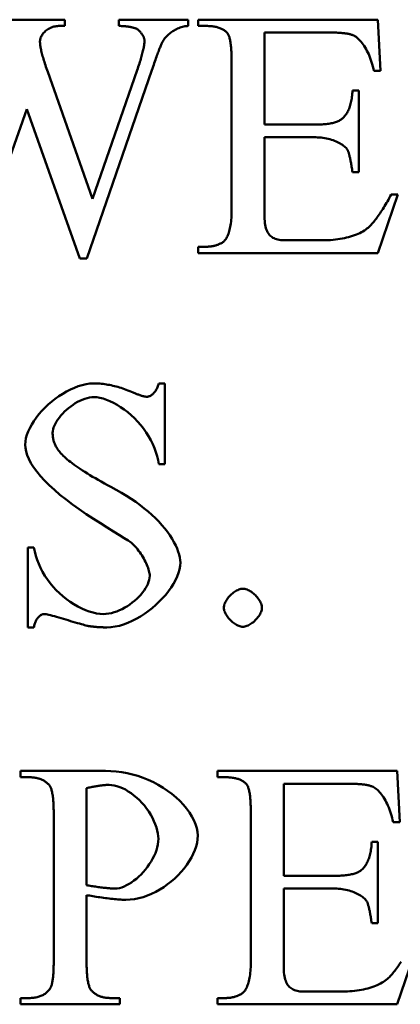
# Model space of a CAD drawing. Header units: millimetres. Extents: x 163 to 2699, y 224 to 730.
# Tile 72 of 168: x 237.26 to 239.71, y 474.25 to 480.58. Entities that reach past the tile are written whole.
import ezdxf

# ---------------------------------------------------------------- set-up
doc = ezdxf.new("R2010")
doc.units = ezdxf.units.MM
doc.layers.add('可見 (ISO)', color=7, linetype='Continuous', lineweight=50)

msp = doc.modelspace()

# ---------------------------------------------------------------- linework, layer by layer
at = {"layer": '可見 (ISO)'}
for p, q in [((236.9642, 480.5778), (237.5475, 480.5778)), ((237.5475, 480.5778), (237.5475, 480.5374)), ((237.8955, 480.5778), (238.3428, 480.5778)), ((237.8955, 480.5374), (237.8955, 480.5778)), ((238.3428, 480.5778), (238.3428, 480.5374)), ((238.4066, 480.5778), (239.5634, 480.5778)), ((238.4066, 480.5374), (238.4066, 480.5778)), ((239.5634, 480.5778), (239.5793, 480.2482)), ((237.5475, 480.5374), (237.5083, 480.5374)), ((238.4592, 480.5374), (238.4066, 480.5374)), ((239.2448, 480.4957), (238.833, 480.4957)), ((238.833, 480.4957), (238.833, 479.9038)), ((238.621, 479.3437), (238.621, 480.3168)), ((238.1088, 480.2531), (237.6896, 479.0435)), ((237.7264, 479.4259), (238.0132, 480.2531)), ((239.5793, 480.2482), (239.5365, 480.2482)), ((237.4384, 480.242), (237.7264, 479.4259)), ((239.3992, 480.1219), (239.4396, 480.1219)), ((239.4396, 480.1219), (239.4396, 479.5986)), ((237.3036, 480.0031), (236.9642, 479.0435)), ((237.6455, 479.0435), (237.3036, 480.0031)), ((238.833, 479.9038), (239.1627, 479.9038)), ((238.833, 479.8217), (238.833, 479.3278)), ((239.1627, 479.8217), (238.833, 479.8217)), ((239.4396, 479.5986), (239.3992, 479.5986)), ((239.6921, 479.454), (239.5622, 479.0778)), ((239.648, 479.454), (239.6921, 479.454)), ((238.4066, 479.1183), (238.4592, 479.1183)), ((238.4066, 479.0778), (238.4066, 479.1183)), ((238.9568, 479.1599), (239.2117, 479.1599)), ((237.6896, 479.0435), (237.6455, 479.0435)), ((239.5622, 479.0778), (238.4066, 479.0778)), ((238.1522, 478.2397), (238.1927, 478.2397)), ((238.1927, 478.2397), (238.1927, 477.7213)), ((238.1927, 477.7213), (238.1522, 477.7213)), ((237.3091, 477.1857), (237.3495, 477.1857)), ((237.3091, 476.671), (237.3091, 477.1857)), ((237.3495, 476.671), (237.3091, 476.671)), ((237.2619, 475.748), (237.811, 475.748)), ((237.2619, 475.7075), (237.2619, 475.748)), ((237.3183, 475.7075), (237.2619, 475.7075)), ((238.5303, 475.748), (239.6872, 475.748)), ((238.5303, 475.7075), (238.5303, 475.748)), ((238.583, 475.7075), (238.5303, 475.7075)), ((239.6872, 475.748), (239.7031, 475.4183)), ((237.6884, 475.6377), (237.6884, 475.0139)), ((239.3686, 475.6659), (238.9568, 475.6659)), ((238.9568, 475.6659), (238.9568, 475.0739)), ((237.4764, 474.5139), (237.4764, 475.482)), ((238.7448, 474.5139), (238.7448, 475.4869)), ((239.7031, 475.4183), (239.6602, 475.4183)), ((239.523, 475.2921), (239.5634, 475.2921)), ((239.5634, 475.2921), (239.5634, 474.7688)), ((238.9568, 475.0739), (239.2865, 475.0739)), ((238.9568, 474.9918), (238.9568, 474.498)), ((239.2865, 474.9918), (238.9568, 474.9918)), ((237.6884, 474.9502), (237.6884, 474.5139)), ((239.5634, 474.7688), (239.523, 474.7688)), ((239.8159, 474.6242), (239.686, 474.248)), ((239.0806, 474.3301), (239.3355, 474.3301)), ((237.2619, 474.2884), (237.3183, 474.2884)), ((237.2619, 474.248), (237.2619, 474.2884)), ((237.9029, 474.248), (237.2619, 474.248)), ((237.8453, 474.2884), (237.9029, 474.2884)), ((237.9029, 474.2884), (237.9029, 474.248)), ((238.5303, 474.2884), (238.583, 474.2884)), ((238.5303, 474.248), (238.5303, 474.2884)), ((239.686, 474.248), (238.5303, 474.248))]:
    msp.add_line(p, q, dxfattribs=at)
at = {"layer": '可見 (ISO)', "flags": 128}
for points in [[(237.5083, 480.5374), (237.5005, 480.5371), (237.4928, 480.5363), (237.4852, 480.535), (237.4777, 480.5333), (237.4703, 480.5311), (237.4631, 480.5284), (237.4561, 480.5254), (237.4494, 480.522), (237.4428, 480.5183), (237.4365, 480.5143), (237.4305, 480.5099), (237.4248, 480.5054), (237.4194, 480.5005), (237.4144, 480.4955), (237.4097, 480.4903), (237.4054, 480.4849), (237.4016, 480.4794), (237.3981, 480.4738), (237.3952, 480.4681), (237.3927, 480.4623), (237.3908, 480.4566), (237.3893, 480.4508), (237.3885, 480.445), (237.3882, 480.4393)], [(238.0046, 480.5214), (238.0011, 480.5227), (237.9975, 480.524), (237.9938, 480.5252), (237.99, 480.5263), (237.9861, 480.5274), (237.9821, 480.5284), (237.9781, 480.5294), (237.974, 480.5303), (237.9697, 480.5311), (237.9654, 480.5319), (237.961, 480.5327), (237.9565, 480.5334), (237.9519, 480.534), (237.9472, 480.5346), (237.9425, 480.5351), (237.9376, 480.5356), (237.9327, 480.536), (237.9276, 480.5364), (237.9225, 480.5367), (237.9173, 480.5369), (237.912, 480.5371), (237.9066, 480.5373), (237.9011, 480.5373), (237.8955, 480.5374)], [(238.061, 480.443), (238.0608, 480.4463), (238.0603, 480.4498), (238.0595, 480.4534), (238.0585, 480.4572), (238.0572, 480.461), (238.0556, 480.4649), (238.0538, 480.4689), (238.0518, 480.4729), (238.0496, 480.4769), (238.0472, 480.4808), (238.0447, 480.4848), (238.042, 480.4887), (238.0392, 480.4924), (238.0362, 480.4961), (238.0332, 480.4996), (238.0301, 480.503), (238.0269, 480.5062), (238.0237, 480.5092), (238.0205, 480.5119), (238.0173, 480.5144), (238.014, 480.5167), (238.0109, 480.5186), (238.0077, 480.5202), (238.0046, 480.5214)], [(238.3428, 480.5374), (238.3355, 480.5372), (238.3281, 480.5365), (238.3206, 480.5355), (238.313, 480.534), (238.3053, 480.5322), (238.2975, 480.53), (238.2898, 480.5274), (238.282, 480.5244), (238.2743, 480.5212), (238.2666, 480.5175), (238.259, 480.5136), (238.2515, 480.5093), (238.2442, 480.5048), (238.237, 480.4999), (238.2299, 480.4948), (238.2231, 480.4894), (238.2165, 480.4838), (238.2101, 480.4779), (238.204, 480.4718), (238.1983, 480.4655), (238.1928, 480.4589), (238.1877, 480.4522), (238.183, 480.4452), (238.1786, 480.4381)], [(238.5928, 480.4933), (238.5894, 480.4969), (238.5857, 480.5003), (238.5819, 480.5036), (238.5779, 480.5067), (238.5737, 480.5097), (238.5693, 480.5126), (238.5648, 480.5152), (238.56, 480.5178), (238.5551, 480.5201), (238.55, 480.5224), (238.5447, 480.5244), (238.5392, 480.5263), (238.5336, 480.5281), (238.5277, 480.5297), (238.5217, 480.5312), (238.5155, 480.5325), (238.5091, 480.5336), (238.5025, 480.5346), (238.4958, 480.5355), (238.4888, 480.5361), (238.4817, 480.5367), (238.4744, 480.5371), (238.4669, 480.5373), (238.4592, 480.5374)], [(237.3882, 480.4393), (237.3883, 480.4344), (237.3885, 480.4292), (237.389, 480.4236), (237.3896, 480.4179), (237.3904, 480.4118), (237.3913, 480.4054), (237.3924, 480.3987), (237.3938, 480.3918), (237.3952, 480.3846), (237.3969, 480.3771), (237.3987, 480.3693), (237.4007, 480.3612), (237.4029, 480.3528), (237.4053, 480.3442), (237.4078, 480.3353), (237.4105, 480.326), (237.4134, 480.3165), (237.4164, 480.3067), (237.4197, 480.2967), (237.4231, 480.2863), (237.4266, 480.2757), (237.4304, 480.2647), (237.4343, 480.2535), (237.4384, 480.242)], [(238.0132, 480.2531), (238.0171, 480.2643), (238.0208, 480.2753), (238.0244, 480.286), (238.0278, 480.2965), (238.031, 480.3066), (238.0341, 480.3164), (238.037, 480.3259), (238.0397, 480.3352), (238.0423, 480.3441), (238.0447, 480.3528), (238.0469, 480.3611), (238.049, 480.3692), (238.0509, 480.3769), (238.0527, 480.3844), (238.0542, 480.3916), (238.0557, 480.3985), (238.0569, 480.4051), (238.058, 480.4114), (238.0589, 480.4174), (238.0596, 480.4231), (238.0602, 480.4285), (238.0606, 480.4336), (238.0609, 480.4385), (238.061, 480.443)], [(238.1786, 480.4381), (238.1767, 480.4347), (238.1748, 480.4308), (238.1727, 480.4266), (238.1705, 480.4221), (238.1683, 480.4171), (238.166, 480.4118), (238.1636, 480.4062), (238.161, 480.4001), (238.1584, 480.3937), (238.1558, 480.3869), (238.153, 480.3798), (238.1501, 480.3722), (238.1472, 480.3643), (238.1441, 480.3561), (238.141, 480.3474), (238.1378, 480.3384), (238.1344, 480.3291), (238.131, 480.3193), (238.1276, 480.3092), (238.124, 480.2987), (238.1203, 480.2878), (238.1165, 480.2766), (238.1127, 480.265), (238.1088, 480.2531)], [(238.621, 480.3168), (238.621, 480.3285), (238.6208, 480.3399), (238.6206, 480.3509), (238.6202, 480.3615), (238.6198, 480.3717), (238.6193, 480.3816), (238.6186, 480.391), (238.6179, 480.4001), (238.617, 480.4088), (238.6161, 480.4171), (238.6151, 480.425), (238.614, 480.4326), (238.6127, 480.4398), (238.6114, 480.4465), (238.61, 480.4529), (238.6085, 480.4589), (238.6069, 480.4646), (238.6052, 480.4698), (238.6033, 480.4747), (238.6014, 480.4792), (238.5994, 480.4833), (238.5973, 480.487), (238.5951, 480.4903), (238.5928, 480.4933)], [(239.4017, 480.4785), (239.3979, 480.4799), (239.3938, 480.4813), (239.3895, 480.4826), (239.385, 480.4838), (239.3803, 480.485), (239.3753, 480.4861), (239.3701, 480.4871), (239.3646, 480.4881), (239.3589, 480.489), (239.353, 480.4899), (239.3468, 480.4907), (239.3404, 480.4914), (239.3337, 480.4921), (239.3268, 480.4927), (239.3197, 480.4933), (239.3123, 480.4938), (239.3047, 480.4942), (239.2969, 480.4946), (239.2888, 480.495), (239.2805, 480.4952), (239.2719, 480.4954), (239.2631, 480.4956), (239.2541, 480.4957), (239.2448, 480.4957)], [(239.5365, 480.2482), (239.5334, 480.2629), (239.53, 480.2772), (239.5262, 480.2912), (239.5222, 480.3049), (239.5179, 480.3182), (239.5133, 480.331), (239.5085, 480.3435), (239.5034, 480.3555), (239.4981, 480.3672), (239.4926, 480.3783), (239.4869, 480.389), (239.481, 480.3992), (239.4749, 480.4089), (239.4687, 480.4181), (239.4624, 480.4268), (239.4559, 480.4349), (239.4494, 480.4425), (239.4427, 480.4494), (239.436, 480.4558), (239.4292, 480.4617), (239.4223, 480.4668), (239.4154, 480.4714), (239.4085, 480.4753), (239.4017, 480.4785)], [(239.3342, 479.943), (239.3391, 479.9473), (239.3437, 479.9519), (239.3481, 479.9568), (239.3524, 479.9619), (239.3565, 479.9673), (239.3604, 479.973), (239.3641, 479.979), (239.3676, 479.9852), (239.371, 479.9917), (239.3741, 479.9985), (239.3771, 480.0055), (239.3799, 480.0129), (239.3825, 480.0205), (239.3849, 480.0283), (239.3872, 480.0365), (239.3893, 480.0449), (239.3911, 480.0535), (239.3928, 480.0625), (239.3944, 480.0717), (239.3957, 480.0812), (239.3968, 480.091), (239.3978, 480.101), (239.3986, 480.1113), (239.3992, 480.1219)], [(239.1627, 479.9038), (239.1733, 479.9039), (239.1835, 479.9041), (239.1935, 479.9044), (239.2032, 479.9049), (239.2126, 479.9055), (239.2217, 479.9062), (239.2304, 479.9071), (239.2389, 479.9081), (239.2471, 479.9093), (239.255, 479.9106), (239.2626, 479.912), (239.2699, 479.9136), (239.2769, 479.9153), (239.2836, 479.9171), (239.29, 479.9191), (239.2961, 479.9212), (239.3019, 479.9235), (239.3074, 479.9258), (239.3127, 479.9284), (239.3176, 479.931), (239.3222, 479.9338), (239.3265, 479.9367), (239.3305, 479.9398), (239.3342, 479.943)], [(239.3686, 479.7384), (239.3656, 479.7433), (239.3619, 479.7482), (239.3576, 479.7532), (239.3526, 479.7581), (239.347, 479.7631), (239.3409, 479.7679), (239.3341, 479.7727), (239.3269, 479.7774), (239.3191, 479.7819), (239.3109, 479.7864), (239.3023, 479.7906), (239.2932, 479.7947), (239.2837, 479.7986), (239.2739, 479.8023), (239.2638, 479.8057), (239.2534, 479.8088), (239.2427, 479.8116), (239.2317, 479.8142), (239.2206, 479.8164), (239.2092, 479.8182), (239.1978, 479.8197), (239.1862, 479.8208), (239.1745, 479.8215), (239.1627, 479.8217)], [(239.3992, 479.5986), (239.3979, 479.6076), (239.3966, 479.6163), (239.3952, 479.6247), (239.3939, 479.6328), (239.3926, 479.6407), (239.3913, 479.6483), (239.39, 479.6556), (239.3887, 479.6626), (239.3874, 479.6694), (239.3861, 479.6759), (239.3849, 479.6821), (239.3836, 479.6881), (239.3823, 479.6938), (239.381, 479.6992), (239.3798, 479.7043), (239.3785, 479.7092), (239.3772, 479.7138), (239.376, 479.7181), (239.3747, 479.7222), (239.3735, 479.726), (239.3723, 479.7295), (239.371, 479.7327), (239.3698, 479.7357), (239.3686, 479.7384)], [(239.507, 479.2469), (239.5128, 479.2528), (239.5185, 479.2589), (239.5243, 479.2652), (239.53, 479.2717), (239.5358, 479.2786), (239.5416, 479.2856), (239.5474, 479.2929), (239.5532, 479.3004), (239.559, 479.3082), (239.5649, 479.3162), (239.5707, 479.3245), (239.5766, 479.333), (239.5825, 479.3418), (239.5884, 479.3508), (239.5943, 479.36), (239.6002, 479.3695), (239.6061, 479.3792), (239.6121, 479.3892), (239.618, 479.3994), (239.624, 479.4098), (239.63, 479.4205), (239.6359, 479.4314), (239.642, 479.4426), (239.648, 479.454)], [(238.5597, 479.144), (238.5641, 479.1466), (238.5684, 479.1497), (238.5726, 479.1533), (238.5766, 479.1575), (238.5805, 479.1622), (238.5843, 479.1674), (238.5879, 479.1732), (238.5914, 479.1794), (238.5947, 479.1862), (238.5979, 479.1934), (238.6009, 479.2012), (238.6037, 479.2094), (238.6063, 479.2181), (238.6088, 479.2273), (238.611, 479.2369), (238.613, 479.247), (238.6148, 479.2576), (238.6164, 479.2686), (238.6178, 479.28), (238.6189, 479.2919), (238.6198, 479.3042), (238.6205, 479.317), (238.6209, 479.3302), (238.621, 479.3437)], [(238.833, 479.3278), (238.8332, 479.3118), (238.8338, 479.297), (238.8347, 479.2832), (238.8361, 479.2703), (238.8378, 479.2584), (238.8401, 479.2474), (238.8427, 479.2372), (238.8458, 479.2278), (238.8494, 479.2192), (238.8534, 479.2112), (238.8579, 479.2039), (238.8628, 479.1972), (238.8682, 479.1912), (238.8741, 479.1857), (238.8805, 479.1808), (238.8872, 479.1764), (238.8945, 479.1726), (238.9022, 479.1692), (238.9103, 479.1664), (238.9188, 479.1641), (238.9277, 479.1623), (238.9371, 479.161), (238.9468, 479.1602), (238.9568, 479.1599)], [(239.2117, 479.1599), (239.2276, 479.1601), (239.2433, 479.1606), (239.2588, 479.1615), (239.2742, 479.1628), (239.2893, 479.1644), (239.3042, 479.1663), (239.3188, 479.1685), (239.3332, 479.171), (239.3473, 479.1739), (239.361, 479.177), (239.3744, 479.1804), (239.3874, 479.1841), (239.4, 479.1881), (239.4123, 479.1923), (239.424, 479.1968), (239.4354, 479.2015), (239.4462, 479.2064), (239.4566, 479.2116), (239.4664, 479.217), (239.4757, 479.2226), (239.4845, 479.2284), (239.4926, 479.2344), (239.5001, 479.2406), (239.507, 479.2469)], [(238.4592, 479.1183), (238.4637, 479.1183), (238.4682, 479.1184), (238.4726, 479.1187), (238.477, 479.119), (238.4814, 479.1194), (238.4857, 479.1199), (238.4901, 479.1204), (238.4944, 479.1211), (238.4987, 479.1219), (238.5029, 479.1227), (238.5071, 479.1237), (238.5113, 479.1247), (238.5155, 479.1258), (238.5197, 479.127), (238.5238, 479.1283), (238.5279, 479.1297), (238.5319, 479.1312), (238.536, 479.1327), (238.54, 479.1344), (238.544, 479.1361), (238.548, 479.138), (238.5519, 479.1399), (238.5558, 479.1419), (238.5597, 479.144)], [(237.2932, 477.8451), (237.2944, 477.8656), (237.2982, 477.8868), (237.3042, 477.9085), (237.3125, 477.9305), (237.3228, 477.9527), (237.335, 477.975), (237.3491, 477.9972), (237.3648, 478.0193), (237.382, 478.041), (237.4007, 478.0623), (237.4206, 478.083), (237.4416, 478.103), (237.4636, 478.1222), (237.4865, 478.1404), (237.5102, 478.1575), (237.5344, 478.1733), (237.5592, 478.1878), (237.5842, 478.2008), (237.6095, 478.2121), (237.6348, 478.2217), (237.6601, 478.2293), (237.6852, 478.235), (237.71, 478.2385), (237.7343, 478.2397)], [(237.7343, 478.2397), (237.7443, 478.2396), (237.7543, 478.2393), (237.7643, 478.2387), (237.7744, 478.238), (237.7846, 478.2371), (237.7948, 478.236), (237.805, 478.2347), (237.8154, 478.2331), (237.8257, 478.2314), (237.8362, 478.2294), (237.8466, 478.2273), (237.8572, 478.225), (237.8678, 478.2224), (237.8784, 478.2196), (237.8891, 478.2167), (237.8999, 478.2135), (237.9107, 478.2101), (237.9216, 478.2066), (237.9325, 478.2028), (237.9435, 478.1988), (237.9546, 478.1946), (237.9657, 478.1902), (237.9768, 478.1856), (237.988, 478.1808)], [(238.0762, 478.1539), (238.0798, 478.1541), (238.0835, 478.1546), (238.0872, 478.1555), (238.0909, 478.1567), (238.0947, 478.1582), (238.0985, 478.16), (238.1022, 478.1622), (238.106, 478.1647), (238.1098, 478.1675), (238.1135, 478.1705), (238.1171, 478.1738), (238.1207, 478.1775), (238.1241, 478.1814), (238.1275, 478.1855), (238.1308, 478.1899), (238.1339, 478.1945), (238.1369, 478.1994), (238.1397, 478.2045), (238.1423, 478.2099), (238.1447, 478.2154), (238.1469, 478.2212), (238.149, 478.2272), (238.1507, 478.2333), (238.1522, 478.2397)], [(237.988, 478.1808), (237.9932, 478.1786), (237.9982, 478.1765), (238.0031, 478.1745), (238.0078, 478.1726), (238.0125, 478.1708), (238.017, 478.169), (238.0213, 478.1674), (238.0256, 478.1659), (238.0297, 478.1644), (238.0337, 478.1631), (238.0376, 478.1618), (238.0413, 478.1606), (238.0449, 478.1595), (238.0484, 478.1586), (238.0518, 478.1577), (238.055, 478.1569), (238.0581, 478.1562), (238.0611, 478.1556), (238.0639, 478.155), (238.0666, 478.1546), (238.0692, 478.1543), (238.0717, 478.1541), (238.074, 478.1539), (238.0762, 478.1539)], [(237.7356, 478.1514), (237.721, 478.1507), (237.7061, 478.1486), (237.6911, 478.1452), (237.6759, 478.1406), (237.6606, 478.1348), (237.6454, 478.128), (237.6303, 478.1202), (237.6154, 478.1116), (237.6008, 478.1021), (237.5865, 478.0919), (237.5727, 478.0811), (237.5594, 478.0698), (237.5467, 478.058), (237.5347, 478.0458), (237.5234, 478.0332), (237.513, 478.0205), (237.5035, 478.0077), (237.495, 477.9948), (237.4876, 477.9819), (237.4813, 477.9692), (237.4763, 477.9566), (237.4727, 477.9444), (237.4704, 477.9325), (237.4696, 477.921)], [(238.1522, 477.7213), (238.1481, 477.7465), (238.1422, 477.772), (238.1345, 477.7978), (238.1252, 477.8237), (238.1141, 477.8494), (238.1015, 477.875), (238.0873, 477.9001), (238.0717, 477.9247), (238.0546, 477.9487), (238.0364, 477.9719), (238.0169, 477.9941), (237.9964, 478.0153), (237.9751, 478.0354), (237.953, 478.0542), (237.9304, 478.0716), (237.9074, 478.0875), (237.8842, 478.1019), (237.861, 478.1146), (237.8381, 478.1256), (237.8156, 478.1347), (237.7939, 478.1419), (237.7731, 478.1472), (237.7536, 478.1504), (237.7356, 478.1514)], [(237.4696, 477.921), (237.4697, 477.9153), (237.47, 477.9097), (237.4704, 477.9041), (237.471, 477.8985), (237.4717, 477.893), (237.4726, 477.8875), (237.4737, 477.882), (237.4749, 477.8766), (237.4763, 477.8713), (237.4779, 477.866), (237.4797, 477.8607), (237.4816, 477.8555), (237.4836, 477.8503), (237.4859, 477.8451), (237.4883, 477.84), (237.4909, 477.835), (237.4936, 477.83), (237.4965, 477.825), (237.4996, 477.8201), (237.5028, 477.8152), (237.5062, 477.8103), (237.5098, 477.8055), (237.5135, 477.8008), (237.5174, 477.796)], [(237.9696, 477.2201), (237.9551, 477.2299), (237.931, 477.2451), (237.8994, 477.2644), (237.8621, 477.2873), (237.8209, 477.3128), (237.777, 477.3403), (237.7318, 477.3694), (237.6862, 477.3994), (237.6413, 477.4302), (237.5978, 477.4613), (237.5562, 477.4925), (237.5171, 477.5236), (237.4807, 477.5544), (237.4474, 477.5848), (237.4174, 477.6147), (237.3906, 477.644), (237.3672, 477.6727), (237.3472, 477.7006), (237.3304, 477.7277), (237.3168, 477.7538), (237.3064, 477.7787), (237.299, 477.8025), (237.2946, 477.8246), (237.2932, 477.8451)], [(237.5174, 477.796), (237.5235, 477.789), (237.5302, 477.7818), (237.5375, 477.7743), (237.5456, 477.7667), (237.5543, 477.7589), (237.5636, 477.7509), (237.5736, 477.7427), (237.5843, 477.7344), (237.5956, 477.7258), (237.6076, 477.717), (237.6202, 477.7081), (237.6335, 477.6989), (237.6475, 477.6896), (237.6621, 477.68), (237.6774, 477.6703), (237.6933, 477.6604), (237.7099, 477.6503), (237.7272, 477.64), (237.7451, 477.6295), (237.7637, 477.6188), (237.783, 477.608), (237.8028, 477.5969), (237.8234, 477.5857), (237.8446, 477.5742)], [(237.8446, 477.5742), (237.879, 477.5553), (237.9121, 477.5363), (237.9441, 477.5169), (237.9748, 477.4973), (238.0043, 477.4773), (238.0325, 477.457), (238.0594, 477.4364), (238.085, 477.4155), (238.1091, 477.3942), (238.1319, 477.3727), (238.1533, 477.351), (238.1733, 477.329), (238.1918, 477.307), (238.2088, 477.285), (238.2243, 477.263), (238.2382, 477.2411), (238.2506, 477.2196), (238.2615, 477.1984), (238.2707, 477.1777), (238.2783, 477.1577), (238.2842, 477.1386), (238.2885, 477.1204), (238.2911, 477.1034), (238.2919, 477.0877)], [(238.0946, 477.0031), (238.0943, 477.0103), (238.0934, 477.0181), (238.0919, 477.0263), (238.0898, 477.035), (238.0872, 477.044), (238.0841, 477.0534), (238.0804, 477.0631), (238.0764, 477.073), (238.0719, 477.0831), (238.067, 477.0933), (238.0617, 477.1036), (238.056, 477.1139), (238.05, 477.1242), (238.0438, 477.1344), (238.0372, 477.1444), (238.0304, 477.1543), (238.0233, 477.1639), (238.016, 477.1732), (238.0086, 477.1822), (238.001, 477.1908), (237.9933, 477.1989), (237.9855, 477.2065), (237.9776, 477.2136), (237.9696, 477.2201)], [(237.3495, 477.1857), (237.355, 477.1588), (237.3619, 477.132), (237.3704, 477.1054), (237.3804, 477.0791), (237.392, 477.0532), (237.4051, 477.0277), (237.4198, 477.0029), (237.4359, 476.9787), (237.4534, 476.9552), (237.4723, 476.9327), (237.4924, 476.911), (237.5136, 476.8904), (237.5358, 476.8709), (237.5589, 476.8526), (237.5827, 476.8357), (237.6071, 476.8201), (237.6318, 476.806), (237.6567, 476.7935), (237.6814, 476.7827), (237.7059, 476.7736), (237.7299, 476.7664), (237.753, 476.7611), (237.775, 476.7579), (237.7956, 476.7568)], [(238.2919, 477.0877), (238.2906, 477.066), (238.2866, 477.0437), (238.2802, 477.0209), (238.2714, 476.9977), (238.2604, 476.9743), (238.2473, 476.9507), (238.2323, 476.9273), (238.2156, 476.904), (238.1972, 476.881), (238.1773, 476.8585), (238.156, 476.8366), (238.1335, 476.8155), (238.11, 476.7952), (238.0854, 476.776), (238.0601, 476.758), (238.0341, 476.7412), (238.0076, 476.7259), (237.9807, 476.7122), (237.9535, 476.7002), (237.9263, 476.6901), (237.899, 476.682), (237.872, 476.676), (237.8452, 476.6723), (237.8189, 476.671)], [(237.7956, 476.7568), (237.813, 476.7576), (237.8306, 476.7597), (237.8482, 476.7633), (237.8658, 476.7681), (237.8834, 476.7741), (237.9008, 476.7812), (237.9179, 476.7893), (237.9347, 476.7984), (237.9511, 476.8083), (237.967, 476.8189), (237.9823, 476.8303), (237.997, 476.8423), (238.011, 476.8548), (238.0242, 476.8677), (238.0365, 476.881), (238.0479, 476.8946), (238.0582, 476.9084), (238.0674, 476.9223), (238.0754, 476.9362), (238.0821, 476.95), (238.0875, 476.9637), (238.0914, 476.9772), (238.0938, 476.9904), (238.0946, 477.0031)], [(238.5713, 476.7973), (238.5717, 476.8038), (238.5728, 476.8105), (238.5745, 476.8173), (238.5769, 476.8242), (238.5799, 476.8312), (238.5834, 476.8381), (238.5875, 476.8451), (238.5919, 476.8519), (238.5969, 476.8587), (238.6022, 476.8653), (238.6078, 476.8717), (238.6138, 476.8778), (238.62, 476.8837), (238.6264, 476.8894), (238.633, 476.8946), (238.6398, 476.8995), (238.6466, 476.9039), (238.6535, 476.9079), (238.6605, 476.9114), (238.6674, 476.9143), (238.6742, 476.9167), (238.6809, 476.9184), (238.6875, 476.9194), (238.6939, 476.9198)], [(238.6939, 476.9198), (238.7004, 476.9194), (238.7071, 476.9184), (238.7139, 476.9166), (238.7208, 476.9142), (238.7278, 476.9112), (238.7348, 476.9077), (238.7417, 476.9037), (238.7485, 476.8992), (238.7553, 476.8943), (238.7619, 476.889), (238.7683, 476.8833), (238.7745, 476.8774), (238.7804, 476.8712), (238.786, 476.8647), (238.7912, 476.8581), (238.7961, 476.8514), (238.8006, 476.8445), (238.8045, 476.8376), (238.808, 476.8307), (238.8109, 476.8238), (238.8133, 476.817), (238.815, 476.8102), (238.8161, 476.8036), (238.8164, 476.7973)], [(238.6939, 476.6747), (238.6875, 476.6751), (238.6809, 476.6762), (238.6742, 476.6779), (238.6674, 476.6803), (238.6605, 476.6833), (238.6535, 476.6868), (238.6466, 476.6908), (238.6398, 476.6953), (238.633, 476.7002), (238.6264, 476.7055), (238.62, 476.7112), (238.6138, 476.7171), (238.6078, 476.7234), (238.6022, 476.7298), (238.5969, 476.7364), (238.5919, 476.7432), (238.5875, 476.75), (238.5834, 476.7569), (238.5799, 476.7638), (238.5769, 476.7707), (238.5745, 476.7776), (238.5728, 476.7843), (238.5717, 476.7909), (238.5713, 476.7973)], [(238.8164, 476.7973), (238.8161, 476.7909), (238.815, 476.7843), (238.8132, 476.7776), (238.8109, 476.7707), (238.8079, 476.7638), (238.8044, 476.7569), (238.8003, 476.75), (238.7958, 476.7432), (238.7909, 476.7364), (238.7856, 476.7298), (238.78, 476.7234), (238.774, 476.7171), (238.7678, 476.7112), (238.7614, 476.7055), (238.7547, 476.7002), (238.748, 476.6953), (238.7411, 476.6908), (238.7342, 476.6868), (238.7273, 476.6833), (238.7204, 476.6803), (238.7136, 476.6779), (238.7069, 476.6762), (238.7003, 476.6751), (238.6939, 476.6747)], [(237.4169, 476.7568), (237.4135, 476.7566), (237.4101, 476.7561), (237.4066, 476.7553), (237.4031, 476.7541), (237.3996, 476.7526), (237.3961, 476.7508), (237.3926, 476.7487), (237.3891, 476.7463), (237.3857, 476.7436), (237.3823, 476.7406), (237.3791, 476.7373), (237.3759, 476.7337), (237.3728, 476.7298), (237.3698, 476.7257), (237.367, 476.7213), (237.3643, 476.7167), (237.3617, 476.7118), (237.3594, 476.7067), (237.3572, 476.7013), (237.3552, 476.6957), (237.3534, 476.6898), (237.3519, 476.6838), (237.3506, 476.6775), (237.3495, 476.671)], [(237.6963, 476.6808), (237.6911, 476.6819), (237.6842, 476.6836), (237.6757, 476.6859), (237.6658, 476.6886), (237.6546, 476.6918), (237.6423, 476.6953), (237.6292, 476.6991), (237.6152, 476.7033), (237.6006, 476.7076), (237.5856, 476.712), (237.5703, 476.7166), (237.5548, 476.7211), (237.5394, 476.7257), (237.5241, 476.7301), (237.5092, 476.7344), (237.4948, 476.7385), (237.4811, 476.7423), (237.4682, 476.7458), (237.4562, 476.7489), (237.4455, 476.7516), (237.436, 476.7538), (237.428, 476.7554), (237.4216, 476.7565), (237.4169, 476.7568)], [(237.8189, 476.671), (237.8135, 476.6711), (237.8081, 476.6711), (237.8028, 476.6712), (237.7974, 476.6713), (237.7921, 476.6715), (237.7869, 476.6716), (237.7816, 476.6719), (237.7764, 476.6721), (237.7712, 476.6724), (237.766, 476.6727), (237.7609, 476.6731), (237.7558, 476.6735), (237.7507, 476.6739), (237.7456, 476.6744), (237.7406, 476.6749), (237.7356, 476.6754), (237.7306, 476.676), (237.7256, 476.6765), (237.7207, 476.6772), (237.7157, 476.6778), (237.7109, 476.6785), (237.706, 476.6793), (237.7012, 476.68), (237.6963, 476.6808)], [(237.447, 475.6585), (237.4432, 475.6625), (237.4394, 475.6663), (237.4353, 475.67), (237.4312, 475.6735), (237.4269, 475.6768), (237.4224, 475.68), (237.4178, 475.6829), (237.4131, 475.6857), (237.4082, 475.6884), (237.4032, 475.6908), (237.3981, 475.6931), (237.3928, 475.6953), (237.3873, 475.6972), (237.3818, 475.699), (237.376, 475.7006), (237.3702, 475.7021), (237.3642, 475.7034), (237.3581, 475.7045), (237.3518, 475.7054), (237.3454, 475.7062), (237.3388, 475.7068), (237.3321, 475.7072), (237.3253, 475.7074), (237.3183, 475.7075)], [(237.811, 475.748), (237.8449, 475.7471), (237.8794, 475.7444), (237.914, 475.74), (237.9488, 475.7337), (237.9835, 475.7256), (238.0179, 475.7157), (238.0519, 475.704), (238.0853, 475.6906), (238.1179, 475.6755), (238.1496, 475.6588), (238.1802, 475.6406), (238.2096, 475.621), (238.2375, 475.6001), (238.2638, 475.578), (238.2883, 475.555), (238.311, 475.5311), (238.3315, 475.5065), (238.3499, 475.4815), (238.3658, 475.4561), (238.3792, 475.4308), (238.3898, 475.4056), (238.3977, 475.3808), (238.4025, 475.3568), (238.4041, 475.3338)], [(238.7166, 475.6634), (238.7131, 475.667), (238.7095, 475.6705), (238.7057, 475.6737), (238.7017, 475.6769), (238.6975, 475.6799), (238.6931, 475.6827), (238.6885, 475.6854), (238.6838, 475.6879), (238.6789, 475.6903), (238.6738, 475.6925), (238.6685, 475.6946), (238.663, 475.6965), (238.6573, 475.6983), (238.6515, 475.6999), (238.6455, 475.7013), (238.6393, 475.7026), (238.6329, 475.7038), (238.6263, 475.7048), (238.6195, 475.7056), (238.6126, 475.7063), (238.6055, 475.7068), (238.5982, 475.7072), (238.5907, 475.7074), (238.583, 475.7075)], [(237.4764, 475.482), (237.4764, 475.4937), (237.4762, 475.505), (237.4759, 475.5159), (237.4756, 475.5264), (237.4751, 475.5366), (237.4746, 475.5464), (237.4739, 475.5558), (237.4731, 475.5648), (237.4723, 475.5735), (237.4713, 475.5818), (237.4702, 475.5897), (237.4691, 475.5972), (237.4678, 475.6044), (237.4664, 475.6112), (237.4649, 475.6176), (237.4633, 475.6236), (237.4616, 475.6293), (237.4599, 475.6346), (237.458, 475.6395), (237.456, 475.6441), (237.4539, 475.6482), (237.4517, 475.652), (237.4494, 475.6555), (237.447, 475.6585)], [(237.833, 475.6585), (237.8283, 475.6585), (237.8234, 475.6584), (237.8184, 475.6582), (237.8133, 475.6579), (237.8082, 475.6576), (237.8028, 475.6572), (237.7974, 475.6567), (237.7919, 475.6562), (237.7863, 475.6556), (237.7805, 475.6549), (237.7747, 475.6541), (237.7687, 475.6533), (237.7626, 475.6524), (237.7564, 475.6514), (237.7501, 475.6504), (237.7437, 475.6492), (237.7372, 475.6481), (237.7305, 475.6468), (237.7238, 475.6454), (237.7169, 475.644), (237.71, 475.6426), (237.7029, 475.641), (237.6957, 475.6394), (237.6884, 475.6377)], [(238.1504, 475.3117), (238.1496, 475.3285), (238.1471, 475.3465), (238.1431, 475.3655), (238.1375, 475.3852), (238.1304, 475.4053), (238.1218, 475.4257), (238.1119, 475.4462), (238.1006, 475.4665), (238.0882, 475.4866), (238.0746, 475.5061), (238.0599, 475.525), (238.0443, 475.5431), (238.0279, 475.5602), (238.0108, 475.5763), (237.9932, 475.5912), (237.975, 475.6048), (237.9566, 475.6171), (237.9381, 475.6279), (237.9195, 475.6371), (237.9011, 475.6447), (237.8831, 475.6507), (237.8656, 475.655), (237.8489, 475.6576), (237.833, 475.6585)], [(238.7448, 475.4869), (238.7447, 475.4987), (238.7446, 475.5101), (238.7443, 475.5211), (238.744, 475.5317), (238.7436, 475.5419), (238.743, 475.5517), (238.7424, 475.5612), (238.7417, 475.5703), (238.7408, 475.579), (238.7399, 475.5873), (238.7389, 475.5952), (238.7377, 475.6027), (238.7365, 475.6099), (238.7352, 475.6167), (238.7338, 475.6231), (238.7323, 475.6291), (238.7306, 475.6347), (238.7289, 475.64), (238.7271, 475.6448), (238.7252, 475.6493), (238.7232, 475.6534), (238.7211, 475.6571), (238.7189, 475.6605), (238.7166, 475.6634)], [(239.5254, 475.6487), (239.5216, 475.6501), (239.5176, 475.6514), (239.5133, 475.6527), (239.5088, 475.6539), (239.5041, 475.6551), (239.4991, 475.6562), (239.4939, 475.6573), (239.4884, 475.6582), (239.4827, 475.6592), (239.4767, 475.66), (239.4706, 475.6608), (239.4641, 475.6616), (239.4575, 475.6623), (239.4506, 475.6629), (239.4435, 475.6634), (239.4361, 475.664), (239.4285, 475.6644), (239.4206, 475.6648), (239.4126, 475.6651), (239.4042, 475.6654), (239.3957, 475.6656), (239.3869, 475.6657), (239.3778, 475.6658), (239.3686, 475.6659)], [(239.6602, 475.4183), (239.6571, 475.433), (239.6537, 475.4474), (239.65, 475.4614), (239.646, 475.475), (239.6417, 475.4883), (239.6371, 475.5012), (239.6323, 475.5137), (239.6272, 475.5257), (239.6219, 475.5373), (239.6164, 475.5485), (239.6107, 475.5591), (239.6048, 475.5694), (239.5987, 475.5791), (239.5925, 475.5883), (239.5862, 475.5969), (239.5797, 475.605), (239.5731, 475.6126), (239.5665, 475.6196), (239.5597, 475.626), (239.5529, 475.6318), (239.5461, 475.637), (239.5392, 475.6415), (239.5323, 475.6455), (239.5254, 475.6487)], [(237.8698, 474.9918), (237.8843, 474.9927), (237.8993, 474.9954), (237.9146, 474.9998), (237.9301, 475.0057), (237.9459, 475.013), (237.9617, 475.0218), (237.9775, 475.0319), (237.9932, 475.0432), (238.0087, 475.0556), (238.0238, 475.069), (238.0386, 475.0833), (238.0528, 475.0985), (238.0665, 475.1144), (238.0795, 475.1309), (238.0917, 475.148), (238.103, 475.1656), (238.1133, 475.1835), (238.1226, 475.2017), (238.1307, 475.2201), (238.1376, 475.2386), (238.143, 475.2571), (238.1471, 475.2755), (238.1496, 475.2938), (238.1504, 475.3117)], [(238.4041, 475.3338), (238.4029, 475.3105), (238.3992, 475.287), (238.3932, 475.2632), (238.3851, 475.2392), (238.3749, 475.2153), (238.3627, 475.1915), (238.3487, 475.1679), (238.333, 475.1447), (238.3157, 475.1219), (238.2969, 475.0998), (238.2767, 475.0783), (238.2552, 475.0577), (238.2326, 475.0381), (238.2089, 475.0195), (238.1844, 475.0021), (238.159, 474.9861), (238.1329, 474.9715), (238.1063, 474.9584), (238.0792, 474.947), (238.0518, 474.9375), (238.0241, 474.9298), (237.9963, 474.9242), (237.9685, 474.9207), (237.9409, 474.9195)], [(239.458, 475.1132), (239.4628, 475.1175), (239.4675, 475.1221), (239.4719, 475.1269), (239.4762, 475.1321), (239.4802, 475.1375), (239.4841, 475.1432), (239.4879, 475.1491), (239.4914, 475.1554), (239.4947, 475.1619), (239.4979, 475.1687), (239.5009, 475.1757), (239.5037, 475.183), (239.5063, 475.1906), (239.5087, 475.1985), (239.511, 475.2066), (239.513, 475.215), (239.5149, 475.2237), (239.5166, 475.2326), (239.5181, 475.2419), (239.5195, 475.2514), (239.5206, 475.2611), (239.5216, 475.2712), (239.5224, 475.2815), (239.523, 475.2921)], [(239.2865, 475.0739), (239.297, 475.074), (239.3073, 475.0742), (239.3173, 475.0746), (239.327, 475.075), (239.3363, 475.0757), (239.3454, 475.0764), (239.3542, 475.0773), (239.3627, 475.0783), (239.3709, 475.0795), (239.3788, 475.0808), (239.3864, 475.0822), (239.3937, 475.0838), (239.4007, 475.0855), (239.4074, 475.0873), (239.4138, 475.0893), (239.4199, 475.0914), (239.4257, 475.0936), (239.4312, 475.096), (239.4364, 475.0985), (239.4413, 475.1012), (239.446, 475.104), (239.4503, 475.1069), (239.4543, 475.11), (239.458, 475.1132)], [(237.6884, 475.0139), (237.6959, 475.0125), (237.7037, 475.0111), (237.7117, 475.0098), (237.72, 475.0084), (237.7284, 475.0071), (237.7369, 475.0058), (237.7455, 475.0045), (237.7542, 475.0033), (237.7629, 475.0021), (237.7716, 475.0009), (237.7802, 474.9998), (237.7888, 474.9987), (237.7971, 474.9977), (237.8054, 474.9968), (237.8134, 474.9959), (237.8211, 474.9951), (237.8286, 474.9944), (237.8358, 474.9937), (237.8426, 474.9932), (237.8489, 474.9927), (237.8549, 474.9923), (237.8604, 474.9921), (237.8654, 474.9919), (237.8698, 474.9918)], [(239.4923, 474.9085), (239.4894, 474.9134), (239.4857, 474.9184), (239.4814, 474.9233), (239.4764, 474.9283), (239.4708, 474.9332), (239.4646, 474.9381), (239.4579, 474.9429), (239.4507, 474.9475), (239.4429, 474.9521), (239.4347, 474.9565), (239.426, 474.9608), (239.417, 474.9649), (239.4075, 474.9688), (239.3977, 474.9724), (239.3876, 474.9758), (239.3771, 474.979), (239.3664, 474.9818), (239.3555, 474.9843), (239.3444, 474.9865), (239.333, 474.9884), (239.3215, 474.9899), (239.3099, 474.9909), (239.2982, 474.9916), (239.2865, 474.9918)], [(237.9409, 474.9195), (237.9338, 474.9196), (237.926, 474.9199), (237.9175, 474.9202), (237.9085, 474.9208), (237.8989, 474.9215), (237.8888, 474.9223), (237.8784, 474.9232), (237.8675, 474.9242), (237.8564, 474.9254), (237.8449, 474.9266), (237.8333, 474.9279), (237.8215, 474.9293), (237.8097, 474.9308), (237.7977, 474.9324), (237.7858, 474.934), (237.774, 474.9357), (237.7623, 474.9374), (237.7508, 474.9392), (237.7395, 474.941), (237.7285, 474.9428), (237.7178, 474.9446), (237.7075, 474.9465), (237.6977, 474.9483), (237.6884, 474.9502)], [(239.523, 474.7688), (239.5216, 474.7778), (239.5203, 474.7864), (239.519, 474.7948), (239.5177, 474.803), (239.5164, 474.8108), (239.5151, 474.8184), (239.5138, 474.8258), (239.5125, 474.8328), (239.5112, 474.8396), (239.5099, 474.8461), (239.5086, 474.8523), (239.5073, 474.8583), (239.5061, 474.8639), (239.5048, 474.8694), (239.5035, 474.8745), (239.5023, 474.8794), (239.501, 474.884), (239.4998, 474.8883), (239.4985, 474.8923), (239.4973, 474.8961), (239.496, 474.8996), (239.4948, 474.9029), (239.4936, 474.9058), (239.4923, 474.9085)], [(237.4543, 474.3509), (237.4561, 474.3539), (237.4579, 474.3573), (237.4595, 474.361), (237.4611, 474.365), (237.4626, 474.3693), (237.464, 474.374), (237.4653, 474.379), (237.4666, 474.3843), (237.4678, 474.3899), (237.4689, 474.3959), (237.4699, 474.4022), (237.4709, 474.4088), (237.4718, 474.4158), (237.4726, 474.4231), (237.4733, 474.4307), (237.474, 474.4386), (237.4745, 474.4469), (237.475, 474.4555), (237.4754, 474.4644), (237.4758, 474.4736), (237.4761, 474.4832), (237.4763, 474.4931), (237.4764, 474.5033), (237.4764, 474.5139)], [(237.6884, 474.5139), (237.6885, 474.5022), (237.6886, 474.491), (237.6889, 474.48), (237.6893, 474.4695), (237.6897, 474.4593), (237.6903, 474.4496), (237.691, 474.4401), (237.6918, 474.4311), (237.6927, 474.4224), (237.6937, 474.4142), (237.6949, 474.4062), (237.6961, 474.3987), (237.6974, 474.3915), (237.6988, 474.3847), (237.7004, 474.3783), (237.702, 474.3723), (237.7038, 474.3666), (237.7056, 474.3613), (237.7076, 474.3564), (237.7097, 474.3519), (237.7119, 474.3477), (237.7142, 474.3439), (237.7166, 474.3405), (237.7191, 474.3374)], [(238.6835, 474.3141), (238.6879, 474.3167), (238.6922, 474.3198), (238.6963, 474.3235), (238.7004, 474.3277), (238.7043, 474.3324), (238.7081, 474.3376), (238.7117, 474.3433), (238.7152, 474.3496), (238.7185, 474.3563), (238.7217, 474.3636), (238.7247, 474.3713), (238.7275, 474.3796), (238.7301, 474.3883), (238.7325, 474.3974), (238.7348, 474.4071), (238.7368, 474.4172), (238.7386, 474.4277), (238.7402, 474.4387), (238.7416, 474.4502), (238.7427, 474.4621), (238.7436, 474.4744), (238.7443, 474.4871), (238.7447, 474.5003), (238.7448, 474.5139)], [(238.9568, 474.498), (238.957, 474.482), (238.9575, 474.4671), (238.9585, 474.4533), (238.9598, 474.4405), (238.9616, 474.4286), (238.9638, 474.4176), (238.9665, 474.4074), (238.9696, 474.398), (238.9731, 474.3893), (238.9772, 474.3813), (238.9816, 474.374), (238.9866, 474.3674), (238.992, 474.3613), (238.9979, 474.3558), (239.0042, 474.3509), (239.011, 474.3465), (239.0183, 474.3427), (239.0259, 474.3394), (239.0341, 474.3366), (239.0426, 474.3342), (239.0515, 474.3324), (239.0608, 474.3311), (239.0705, 474.3303), (239.0806, 474.3301)], [(239.6308, 474.4171), (239.6365, 474.4229), (239.6423, 474.429), (239.648, 474.4353), (239.6538, 474.4419), (239.6596, 474.4487), (239.6654, 474.4558), (239.6712, 474.4631), (239.677, 474.4706), (239.6828, 474.4784), (239.6886, 474.4864), (239.6945, 474.4947), (239.7004, 474.5032), (239.7062, 474.5119), (239.7121, 474.5209)], [(239.3355, 474.3301), (239.3513, 474.3303), (239.3671, 474.3308), (239.3826, 474.3317), (239.3979, 474.3329), (239.4131, 474.3345), (239.428, 474.3364), (239.4426, 474.3387), (239.457, 474.3412), (239.471, 474.344), (239.4848, 474.3472), (239.4982, 474.3506), (239.5112, 474.3543), (239.5238, 474.3582), (239.536, 474.3625), (239.5478, 474.3669), (239.5591, 474.3717), (239.57, 474.3766), (239.5804, 474.3818), (239.5902, 474.3872), (239.5995, 474.3928), (239.6082, 474.3986), (239.6164, 474.4046), (239.6239, 474.4107), (239.6308, 474.4171)], [(237.3183, 474.2884), (237.3262, 474.2885), (237.3339, 474.2888), (237.3414, 474.2894), (237.3486, 474.2901), (237.3558, 474.2911), (237.3627, 474.2923), (237.3694, 474.2937), (237.3759, 474.2954), (237.3823, 474.2972), (237.3884, 474.2993), (237.3944, 474.3015), (237.4001, 474.304), (237.4057, 474.3067), (237.4111, 474.3097), (237.4163, 474.3128), (237.4213, 474.3162), (237.4261, 474.3198), (237.4307, 474.3236), (237.4351, 474.3276), (237.4393, 474.3318), (237.4434, 474.3363), (237.4472, 474.3409), (237.4509, 474.3458), (237.4543, 474.3509)], [(237.7191, 474.3374), (237.7226, 474.3334), (237.7263, 474.3296), (237.7301, 474.3259), (237.7341, 474.3225), (237.7383, 474.3191), (237.7426, 474.316), (237.747, 474.313), (237.7516, 474.3102), (237.7563, 474.3076), (237.7612, 474.3051), (237.7663, 474.3028), (237.7714, 474.3007), (237.7768, 474.2987), (237.7823, 474.2969), (237.7879, 474.2953), (237.7937, 474.2939), (237.7996, 474.2926), (237.8057, 474.2915), (237.8119, 474.2905), (237.8183, 474.2898), (237.8248, 474.2892), (237.8315, 474.2887), (237.8383, 474.2885), (237.8453, 474.2884)], [(238.583, 474.2884), (238.5875, 474.2885), (238.592, 474.2886), (238.5964, 474.2888), (238.6008, 474.2891), (238.6052, 474.2895), (238.6095, 474.29), (238.6139, 474.2906), (238.6182, 474.2913), (238.6224, 474.292), (238.6267, 474.2929), (238.6309, 474.2938), (238.6351, 474.2948), (238.6393, 474.296), (238.6434, 474.2972), (238.6476, 474.2985), (238.6517, 474.2998), (238.6557, 474.3013), (238.6598, 474.3029), (238.6638, 474.3045), (238.6678, 474.3063), (238.6718, 474.3081), (238.6757, 474.31), (238.6796, 474.312), (238.6835, 474.3141)]]:
    msp.add_lwpolyline(points, dxfattribs=at)

doc.saveas('drawing.dxf')
